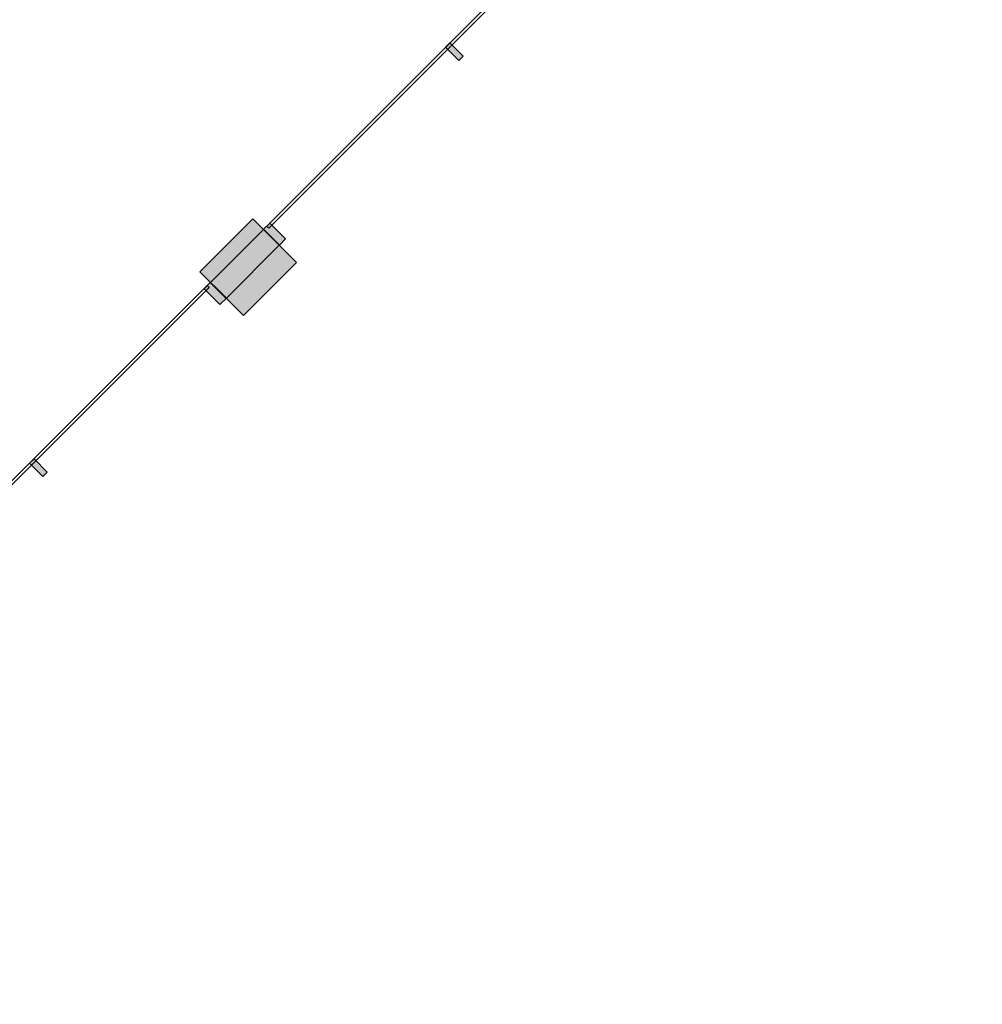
# Model space of a CAD drawing. Header units: metres. Extents: x 2172.2 to 2210.6, y 415.3 to 458.1.
# Tile 41 of 168: x 2205 to 2210.1, y 420.4 to 425.7. Entities that reach past the tile are written whole.
import ezdxf

# ---------------------------------------------------------------- set-up
doc = ezdxf.new("R2010")
doc.units = ezdxf.units.M
for name, color, linetype, lineweight in [('NC_N1_COLUMNS', 8, 'CONTINUOUS', 25), ('NC_N1_GLAZING', 4, 'CONTINUOUS', 13), ('NC_N1_WALLS', 7, 'CONTINUOUS', 25)]:
    doc.layers.add(name, color=color, linetype=linetype, lineweight=lineweight)

# ---------------------------------------------------------------- blocks, each defined once
blk = doc.blocks.new('NC_N1_ARCHITECTURE')
at = {"layer": 'NC_N1_COLUMNS', "true_color": 0xe6e9ea}
blk.add_hatch(color=256, dxfattribs=at).paths.add_polyline_path([(16.229349, -9.393993), (16.370768, -9.535411), (16.087927, -9.818251), (15.946541, -9.676798)])
at = {"layer": 'NC_N1_WALLS', "true_color": 0xe7e6e1}
for points in [[(17.353592, -8.524304), (17.329552, -8.548347), (17.258841, -8.477635), (17.282883, -8.453594)], [(16.179852, -9.910177), (16.003075, -9.733401), (16.285917, -9.450559), (16.462694, -9.627336)], [(16.372185, -9.533998), (16.287333, -9.449144), (16.319859, -9.416617), (16.404711, -9.501471)], [(16.086514, -9.819668), (16.053988, -9.852195), (15.969134, -9.767343), (16.001661, -9.734816)], [(15.131212, -10.746685), (15.107171, -10.770726), (15.03646, -10.700016), (15.060502, -10.675974)]]:
    blk.add_hatch(color=256, dxfattribs=at).paths.add_polyline_path(points)
at = {"layer": 'NC_N1_COLUMNS', "linetype": 'CONTINUOUS', "lineweight": -2}
blk.add_lwpolyline([(16.229349, -9.393993), (16.370768, -9.535411), (16.087927, -9.818251), (15.946541, -9.676798)], close=True, dxfattribs=at)
at = {"layer": 'NC_N1_GLAZING', "linetype": 'CONTINUOUS', "lineweight": -2}
for points in [[(16.314201, -9.443487), (16.303595, -9.43288), (20.116966, -5.61951), (20.127573, -5.630117)], [(12.167234, -13.590454), (12.156629, -13.579848), (15.985397, -9.751079), (15.996004, -9.761685)]]:
    blk.add_lwpolyline(points, close=True, dxfattribs=at)
at = {"layer": 'NC_N1_WALLS', "linetype": 'CONTINUOUS', "lineweight": -2}
for points in [[(17.353592, -8.524304), (17.329552, -8.548347), (17.258841, -8.477635), (17.282883, -8.453594)], [(16.179852, -9.910177), (16.003075, -9.733401), (16.285917, -9.450559), (16.462694, -9.627336)], [(16.372185, -9.533998), (16.287333, -9.449144), (16.319859, -9.416617), (16.404711, -9.501471)], [(16.086514, -9.819668), (16.053988, -9.852195), (15.969134, -9.767343), (16.001661, -9.734816)], [(15.131212, -10.746685), (15.107171, -10.770726), (15.03646, -10.700016), (15.060502, -10.675974)]]:
    blk.add_lwpolyline(points, close=True, dxfattribs=at)

msp = doc.modelspace()

# ---------------------------------------------------------------- block references
at = {"layer": 'NC_N1_WALLS'}
msp.add_blockref('NC_N1_ARCHITECTURE', (2190, 434), dxfattribs=at)

doc.saveas('drawing.dxf')
